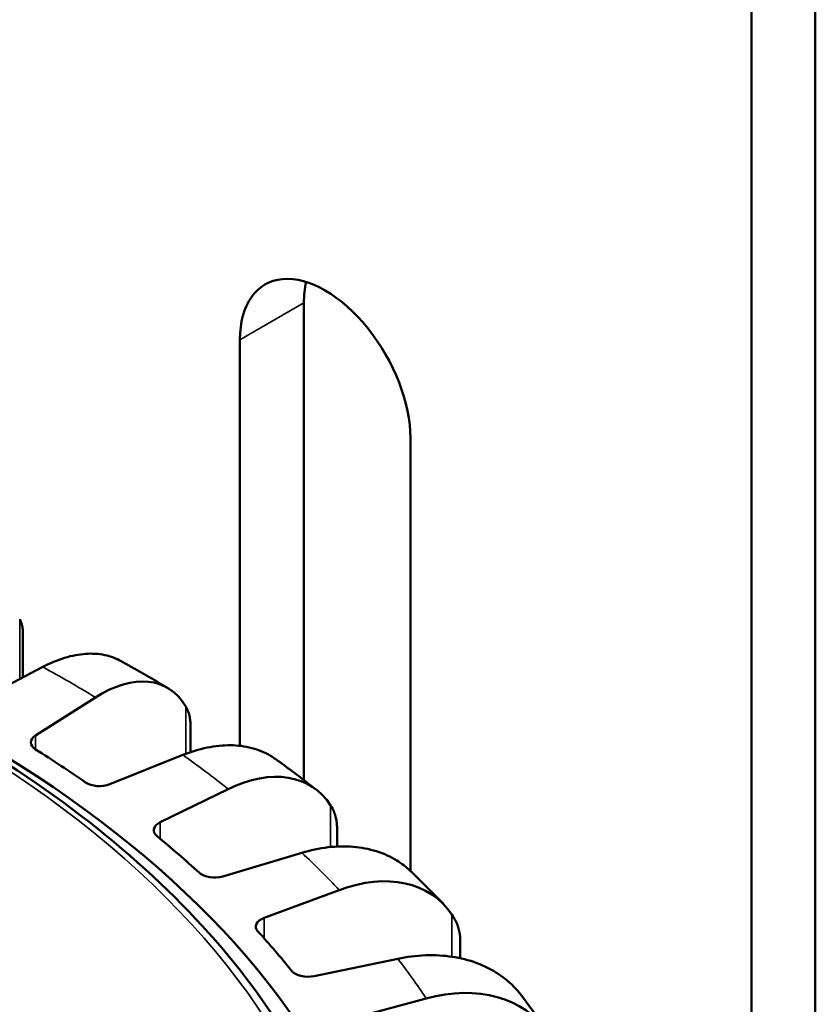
# Model space of a CAD drawing. Header units: millimetres. Extents: x 38 to 2514, y 38 to 1622.
# Tile 116 of 256: x 495 to 522, y 1411 to 1444. Entities that reach past the tile are written whole.
import ezdxf

# ---------------------------------------------------------------- set-up
doc = ezdxf.new("R2010")
doc.units = ezdxf.units.MM
doc.header["$LTSCALE"] = 7.692308
doc.layers.add('Visible (ISO)', color=7, linetype='Continuous', lineweight=50)
doc.layers.add('Visible Narrow (ISO)', color=7, linetype='Continuous', lineweight=35)

msp = doc.modelspace()

# ---------------------------------------------------------------- linework, layer by layer
at = {"layer": 'Visible (ISO)'}
for p, q in [((521.7948, 1464.434), (521.7948, 1321.5471)), ((519.6734, 1463.2093), (519.6734, 1320.3223)), ((504.8242, 1418.395), (504.8242, 1434.2236)), ((502.7029, 1419.531), (502.7029, 1432.9989)), ((508.3597, 1429.7329), (508.3597, 1415.3765)), ((495.4994, 1423.2636), (495.4994, 1421.7996)), ((496.1611, 1422.1473), (493.9761, 1420.9991)), ((495.9193, 1419.8772), (497.9081, 1421.1387)), ((501.0582, 1420.242), (501.0582, 1419.3213)), ((500.8091, 1419.2288), (498.3833, 1418.255)), ((500.0562, 1416.9963), (502.3132, 1418.0971)), ((505.9235, 1416.8196), (505.9235, 1416.1902)), ((504.7576, 1415.985), (502.1324, 1415.2024)), ((503.5064, 1413.8283), (505.9929, 1414.7497)), ((510.012, 1413.0535), (510.012, 1412.4868)), ((507.9389, 1412.4714), (505.1592, 1411.8933)), ((506.2109, 1410.4275), (508.8844, 1411.1535))]:
    msp.add_line(p, q, dxfattribs=at)
for centre, major_axis, ratio, start_param, end_param in [((505.5313, 1431.3659), (-2, 3.4641), 0.5773503, 3.9269908, 7.0685835), ((507.6526, 1432.5906), (-2, 3.4641), 0.5773503, 0.5589899, 0.7853982), ((459.9229, 1400.2165), (48, 0), 0.5773503, 3.9974823, 7.3567935), ((497.9064, 1417.0525), (2.3381, 4.4305), 0.5493811, 5.9564872, 7.047973), ((496.363, 1419.644), (-0.6, 0), 0.5773503, 5.5447489, 7.0287873), ((459.9229, 1400.2165), (-49, 0), 0.5773503, 3.8358873, 3.8871946), ((502.3112, 1414.0111), (2.836, 4.1305), 0.6232786, 6.0248934, 7.1163792), ((498.0408, 1418.5395), (-0.6, 0), 0.5773503, 0.6942947, 2.178333), ((500.4434, 1416.7317), (-0.6, 0), 0.5773503, 5.4138492, 6.8978876), ((459.9229, 1400.2165), (-49, 0), 0.5773503, 3.7049876, 3.7562949), ((501.8571, 1415.5102), (-0.6, 0), 0.5773503, 0.563395, 2.0474334), ((505.9908, 1410.6638), (3.3611, 3.7169), 0.6864274, 6.1126855, 7.2041713), ((503.8305, 1413.5368), (-0.6, 0), 0.5773503, 5.2829495, 6.7669879), ((459.9229, 1400.2165), (-49, 0), 0.5773503, 3.5740879, 3.6253952), ((504.9559, 1412.2192), (-0.6, 0), 0.5773503, 0.4324953, 1.9165337), ((508.8821, 1407.0679), (3.8945, 3.1552), 0.7377566, 6.223253, 7.3147388)]:
    msp.add_ellipse(centre, major_axis=major_axis, ratio=ratio, start_param=start_param, end_param=end_param, dxfattribs=at)
for points, knots in [([(507.0023, 1401.036), (506.9279, 1403.9357), (506.0584, 1406.8243), (502.8199, 1412.3151), (500.4305, 1414.9133), (494.3605, 1419.5571), (490.6669, 1421.5967), (482.3648, 1424.8953), (477.7571, 1426.1533), (472.1335, 1427.0905), (471.3359, 1427.2104), (470.5335, 1427.318)], [4.7272013, 4.7272013, 4.7272013, 4.7272013, 5.040597, 5.040597, 5.3588652, 5.3588652, 5.6804358, 5.6804358, 6.0021569, 6.0021569, 6.0548641, 6.0548641, 6.0548641, 6.0548641]), ([(495.4994, 1423.2635), (495.4994, 1423.3041), (495.4949, 1423.4), (495.4678, 1423.552), (495.4233, 1423.6694), (495.392, 1423.7294)], [0.65851944, 0.65851944, 0.65851944, 0.65851944, 0.75, 0.875, 1, 1, 1, 1]), ([(496.1611, 1422.1473), (496.39, 1422.2676), (496.64, 1422.3741), (497.1296, 1422.524), (497.3692, 1422.5675), (497.7919, 1422.5966), (498.014, 1422.5849), (498.4177, 1422.4997), (498.6009, 1422.4294), (498.7571, 1422.3428)], [-0.74133438, -0.74133438, -0.74133438, -0.74133438, -0.64848029, -0.64848029, -0.5556262, -0.5556262, -0.46290193, -0.46290193, -0.3750715, -0.3750715, -0.3750715, -0.3750715]), ([(498.7571, 1422.3428), (498.8628, 1422.2841), (498.9681, 1422.2251), (499.1781, 1422.1066), (499.2827, 1422.0471), (499.4914, 1421.9276), (499.5953, 1421.8675), (499.8026, 1421.747), (499.9059, 1421.6864), (500.1117, 1421.5648), (500.2143, 1421.5038), (500.3166, 1421.4425)], [1.551678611, 1.551678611, 1.551678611, 1.551678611, 1.559309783, 1.559309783, 1.566940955, 1.566940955, 1.574572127, 1.574572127, 1.582203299, 1.582203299, 1.58983447, 1.58983447, 1.58983447, 1.58983447]), ([(501.0582, 1420.242), (501.0582, 1420.2668), (501.0562, 1420.3471), (501.0403, 1420.4829), (500.9947, 1420.6527), (500.9388, 1420.7739), (500.902, 1420.8365)], [0.56962619, 0.56962619, 0.56962619, 0.56962619, 0.625, 0.75, 0.875, 1, 1, 1, 1]), ([(500.8091, 1419.2288), (501.0633, 1419.3308), (501.3408, 1419.4173), (501.8844, 1419.5282), (502.1505, 1419.5525), (502.6198, 1419.5478), (502.8663, 1419.5185), (503.3267, 1419.3978), (503.5405, 1419.3065), (503.7788, 1419.1655), (503.8374, 1419.127), (503.8951, 1419.0852)], [-0.74133438, -0.74133438, -0.74133438, -0.74133438, -0.64848029, -0.64848029, -0.5556262, -0.5556262, -0.46290193, -0.46290193, -0.37017765, -0.37017765, -0.33984142, -0.33984142, -0.33984142, -0.33984142]), ([(503.8953, 1419.0854), (503.9872, 1419.0189), (504.0786, 1418.9522), (504.2609, 1418.8182), (504.3516, 1418.751), (504.5323, 1418.6161), (504.6223, 1418.5484), (504.8015, 1418.4125), (504.8907, 1418.3443), (505.0684, 1418.2075), (505.1569, 1418.1388), (505.2449, 1418.0699)], [1.682869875, 1.682869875, 1.682869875, 1.682869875, 1.690381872, 1.690381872, 1.697893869, 1.697893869, 1.705405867, 1.705405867, 1.712917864, 1.712917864, 1.720429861, 1.720429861, 1.720429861, 1.720429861]), ([(505.9235, 1416.8197), (505.9235, 1416.8301), (505.9228, 1416.8971), (505.9137, 1417.0191), (505.8796, 1417.1879), (505.8189, 1417.3617), (505.7526, 1417.4875), (505.7107, 1417.5531)], [0.47700945, 0.47700945, 0.47700945, 0.47700945, 0.5, 0.625, 0.75, 0.875, 1, 1, 1, 1]), ([(504.7576, 1415.985), (505.0326, 1416.067), (505.333, 1416.1316), (505.9213, 1416.1996), (506.2092, 1416.203), (506.7171, 1416.1613), (506.9839, 1416.1126), (507.4821, 1415.9556), (507.7135, 1415.8475), (508.0618, 1415.6317), (508.215, 1415.5146), (508.3547, 1415.3811)], [-0.74133438, -0.74133438, -0.74133438, -0.74133438, -0.64848029, -0.64848029, -0.5556262, -0.5556262, -0.46290193, -0.46290193, -0.37017765, -0.37017765, -0.29670951, -0.29670951, -0.29670951, -0.29670951]), ([(508.3549, 1415.3812), (508.4315, 1415.3077), (508.5077, 1415.234), (508.6593, 1415.0862), (508.7347, 1415.0121), (508.8847, 1414.8634), (508.9593, 1414.7889), (509.1076, 1414.6393), (509.1813, 1414.5643), (509.328, 1414.4138), (509.4009, 1414.3383), (509.4734, 1414.2627)], [1.814106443, 1.814106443, 1.814106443, 1.814106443, 1.821482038, 1.821482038, 1.828857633, 1.828857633, 1.836233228, 1.836233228, 1.843608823, 1.843608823, 1.850984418, 1.850984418, 1.850984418, 1.850984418]), ([(510.012, 1413.0535), (510.0121, 1413.1076), (510.0066, 1413.2187), (509.9808, 1413.3844), (509.9325, 1413.5564), (509.8577, 1413.7353), (509.7821, 1413.8665), (509.736, 1413.9354)], [0.38207402, 0.38207402, 0.38207402, 0.38207402, 0.5, 0.625, 0.75, 0.875, 1, 1, 1, 1]), ([(507.9389, 1412.4714), (508.2301, 1412.5319), (508.5482, 1412.5732), (509.1711, 1412.5954), (509.4759, 1412.5763), (510.0137, 1412.4951), (510.2962, 1412.4255), (510.8237, 1412.2298), (511.0687, 1412.1036), (511.48, 1411.8327), (511.6841, 1411.6631), (511.9255, 1411.4002), (511.9869, 1411.326), (512.0442, 1411.2502)], [-0.74133438, -0.74133438, -0.74133438, -0.74133438, -0.64848029, -0.64848029, -0.5556262, -0.5556262, -0.46290193, -0.46290193, -0.37017765, -0.37017765, -0.27758415, -0.27758415, -0.24324229, -0.24324229, -0.24324229, -0.24324229]), ([(512.0443, 1411.2503), (512.1044, 1411.1707), (512.164, 1411.0909), (512.2824, 1410.9309), (512.3411, 1410.8507), (512.4577, 1410.6899), (512.5155, 1410.6093), (512.6303, 1410.4476), (512.6873, 1410.3666), (512.8002, 1410.2042), (512.8563, 1410.1228), (512.9118, 1410.0412)], [1.945368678, 1.945368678, 1.945368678, 1.945368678, 1.952599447, 1.952599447, 1.959830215, 1.959830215, 1.967060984, 1.967060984, 1.974291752, 1.974291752, 1.981522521, 1.981522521, 1.981522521, 1.981522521])]:
    msp.add_open_spline(points, degree=3, knots=knots, dxfattribs=at)
at = {"layer": 'Visible Narrow (ISO)'}
for p, q in [((504.8242, 1434.2236), (502.7029, 1432.9989)), ((495.392, 1423.7294), (495.392, 1421.7431)), ((500.902, 1420.8365), (500.902, 1419.265)), ((495.9193, 1419.8772), (495.9193, 1419.4108)), ((505.7107, 1417.5531), (505.7107, 1416.1745)), ((500.0562, 1416.9963), (500.0562, 1416.4474)), ((503.5064, 1413.8283), (503.5064, 1413.1456)), ((509.736, 1413.9354), (509.736, 1412.537))]:
    msp.add_line(p, q, dxfattribs=at)
for centre, major_axis, start_param, end_param in [((459.9229, 1401.033), (46.5847, 0), 3.9707959, 7.622417), ((459.9229, 1400.2165), (-52.4984, 0), 3.9034578, 3.9505239), ((459.9229, 1400.2165), (52.4984, 0), 0.6309654, 0.6780315), ((459.9229, 1400.2165), (52.4984, 0), 0.5000657, 0.5471318), ((459.9229, 1400.2165), (52.4984, 0), 0.369166, 0.4162321)]:
    msp.add_ellipse(centre, major_axis=major_axis, ratio=0.5773503, start_param=start_param, end_param=end_param, dxfattribs=at)

doc.saveas('drawing.dxf')
